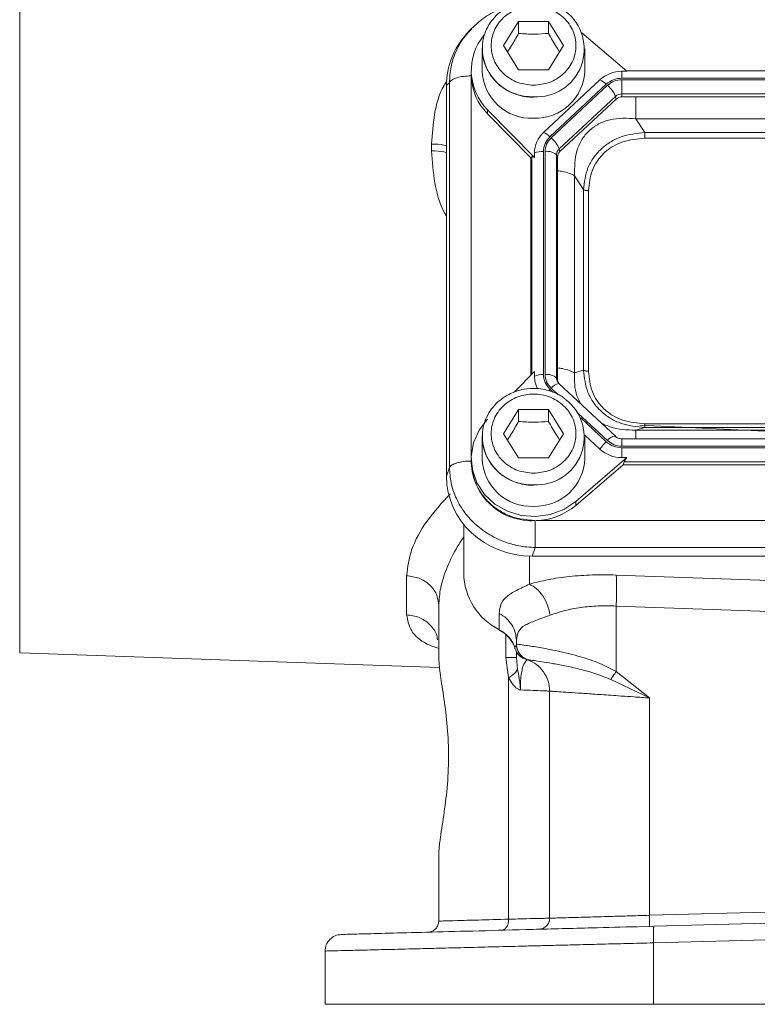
# Model space of a CAD drawing. Header units: inches. Extents: x 0.3 to 33.9, y 0.2 to 21.7.
# Tile 14 of 27: x 20.5 to 23.1, y 6.2 to 9.8. Entities that reach past the tile are written whole.
import ezdxf

# ---------------------------------------------------------------- set-up
doc = ezdxf.new("R2010")
doc.units = ezdxf.units.IN
doc.header["$MEASUREMENT"] = 0

msp = doc.modelspace()

# ---------------------------------------------------------------- linework, layer by layer
at = {"color": 8, "linetype": 'Continuous', "lineweight": 15}
for p, q in [((20.48234, 10.43532), (20.48234, 7.479)), ((22.11116, 9.55818), (22.11116, 8.18885)), ((22.33006, 9.26892), (22.33006, 8.48539)), ((22.39487, 8.43063), (22.40581, 8.42042)), ((22.3992, 8.43467), (22.42345, 8.41203)), ((22.49741, 8.34298), (22.60248, 8.24489)), ((22.50586, 8.32702), (22.59815, 8.24085)), ((22.65477, 8.25153), (22.65477, 8.22467)), ((22.3209, 7.82839), (22.3209, 7.72682)), ((22.23536, 7.46282), (22.23536, 7.54423)), ((22.26885, 7.49719), (22.27276, 7.50759))]:
    msp.add_line(p, q, dxfattribs=at)
at = {"color": 7, "linetype": 'Continuous', "lineweight": 15}
for p, q in [((22.22798, 9.67046), (22.28198, 9.75778)), ((22.28198, 9.75778), (22.38998, 9.75778)), ((22.28198, 9.75778), (22.28198, 9.71478)), ((22.38998, 9.75778), (22.44398, 9.67046)), ((22.38998, 9.75778), (22.38998, 9.71478)), ((22.10664, 9.72639), (22.09525, 9.71388)), ((22.11289, 9.73131), (22.10775, 9.72541)), ((22.67259, 9.57782), (22.5104, 9.71657)), ((22.15098, 9.65899), (22.15121, 9.66759)), ((22.28198, 9.58314), (22.22798, 9.67046)), ((22.44398, 9.67046), (22.38998, 9.58314)), ((22.15098, 9.65899), (22.15098, 9.58087)), ((22.52098, 9.58087), (22.52098, 9.65899)), ((22.11098, 9.58087), (22.11098, 9.56654)), ((22.11098, 9.56654), (22.11105, 9.56129)), ((22.38998, 9.58314), (22.28198, 9.58314)), ((22.65477, 9.57782), (22.67259, 9.57782)), ((22.65477, 9.55316), (22.65477, 9.57782)), ((25.37705, 9.58011), (22.66991, 9.58011)), ((22.03238, 9.53759), (22.02199, 9.52618)), ((22.02199, 9.52618), (22.02199, 8.11692)), ((22.03238, 9.53759), (22.03238, 8.14772)), ((22.57541, 9.54713), (22.37212, 9.35735)), ((22.59815, 9.53127), (22.39487, 9.34149)), ((22.60248, 9.52723), (22.3992, 9.33745)), ((25.3922, 9.55316), (22.65477, 9.55316)), ((25.3922, 9.54745), (22.65477, 9.54745)), ((22.65477, 9.54745), (22.65477, 9.49639)), ((22.63173, 9.48749), (22.42845, 9.2977)), ((22.63426, 9.47785), (22.63173, 9.48749)), ((25.3922, 9.49639), (22.65477, 9.49639)), ((22.65477, 9.49639), (22.65477, 9.48578)), ((22.63426, 9.47785), (22.43098, 9.28807)), ((25.3922, 9.48578), (22.65477, 9.48578)), ((22.17009, 9.43896), (22.33925, 9.26662)), ((22.17009, 9.43896), (22.17009, 9.42462)), ((22.32648, 9.26529), (22.17009, 9.42462)), ((22.7049, 9.40679), (22.73694, 9.35699)), ((25.34207, 9.40679), (22.7049, 9.40679)), ((25.31003, 9.35699), (22.73694, 9.35699)), ((21.96817, 9.31537), (21.96817, 9.29088)), ((25.31003, 9.33625), (22.73694, 9.33625)), ((22.33925, 9.26662), (22.33925, 9.28326)), ((22.37142, 9.28864), (22.37142, 8.48348)), ((22.37754, 9.28864), (22.37754, 8.48348)), ((22.4189, 9.2762), (22.4189, 8.47105)), ((22.42248, 9.26893), (22.4189, 9.2762)), ((22.43098, 9.28807), (22.42845, 9.2977)), ((22.32648, 9.26529), (22.33006, 9.26892)), ((22.32648, 9.26529), (22.32648, 8.48174)), ((22.42248, 9.26893), (22.42248, 8.46377)), ((22.48406, 9.20062), (22.48406, 8.48907)), ((22.5161, 9.15082), (22.48406, 9.20062)), ((22.5161, 9.15082), (22.5161, 8.4991)), ((22.53429, 9.14706), (22.53429, 8.49534)), ((22.33925, 8.49475), (22.26574, 8.41985)), ((22.33925, 8.49475), (22.33925, 8.47811)), ((22.5161, 8.4991), (22.48406, 8.48907)), ((22.42248, 8.46377), (22.4189, 8.47105)), ((22.4267, 8.45098), (22.42195, 8.4582)), ((22.63114, 8.26054), (22.42786, 8.45032)), ((22.22798, 8.27009), (22.28198, 8.35741)), ((22.28198, 8.35741), (22.38998, 8.35741)), ((22.28198, 8.35741), (22.28198, 8.31441)), ((22.38998, 8.35741), (22.44398, 8.27009)), ((22.38998, 8.35741), (22.38998, 8.31441)), ((22.73694, 8.29293), (22.7049, 8.2829)), ((22.7049, 8.2829), (25.34207, 8.2829)), ((23.73063, 8.25162), (22.71882, 8.30113)), ((22.73694, 8.30615), (25.31003, 8.30615)), ((22.73694, 8.29293), (25.31003, 8.29293)), ((22.15098, 8.25862), (22.15121, 8.26722)), ((22.15098, 8.25862), (22.15098, 8.1805)), ((22.28198, 8.18277), (22.22798, 8.27009)), ((22.44398, 8.27009), (22.38998, 8.18277)), ((22.52085, 8.26517), (22.57541, 8.21424)), ((22.52098, 8.1805), (22.52098, 8.25862)), ((25.3922, 8.25162), (22.65477, 8.25162)), ((22.65477, 8.25162), (22.65477, 8.25153)), ((22.65477, 8.22467), (25.3922, 8.22467)), ((22.65477, 8.18355), (22.65477, 8.21896)), ((22.65477, 8.21896), (25.3922, 8.21896)), ((22.11098, 8.1805), (22.11098, 8.16616)), ((22.38998, 8.18277), (22.28198, 8.18277)), ((22.48799, 8.02563), (22.67259, 8.18355)), ((22.67259, 8.18355), (22.65477, 8.18355)), ((22.02199, 8.11692), (22.03238, 8.14772)), ((22.65866, 8.1573), (22.48799, 8.0113)), ((22.65866, 8.1573), (22.66256, 8.16791)), ((22.65866, 8.1573), (25.38831, 8.1573)), ((22.66256, 8.16791), (25.3844, 8.16791)), ((22.48799, 8.02563), (22.48799, 8.0113)), ((22.08398, 7.94238), (22.08398, 7.76658)), ((22.34493, 7.95627), (25.70203, 7.95627)), ((22.33122, 7.82823), (22.3416, 7.85903)), ((22.3416, 7.85903), (25.70536, 7.85903)), ((22.33122, 7.82823), (25.71574, 7.82823)), ((21.87817, 7.61626), (21.87817, 7.75726)), ((22.63409, 7.75996), (23.3209, 7.73522)), ((21.99398, 7.65038), (21.99398, 7.45841)), ((22.63409, 7.64808), (23.3209, 7.62334)), ((22.63409, 7.64808), (22.63409, 7.41148)), ((22.21236, 7.56267), (22.21236, 7.62139)), ((22.27398, 7.52351), (22.27398, 7.51086)), ((22.27406, 7.51084), (22.27398, 7.51086)), ((22.27398, 7.51086), (22.27398, 7.50297)), ((20.48234, 7.479), (21.9971, 7.4261)), ((22.24608, 7.38876), (22.23536, 7.46282)), ((22.27398, 7.48366), (22.27398, 7.46282)), ((22.27398, 7.46282), (22.27813, 7.41939)), ((22.30393, 7.45759), (22.30685, 7.45659)), ((22.30685, 7.45659), (22.30801, 7.45623)), ((22.30801, 7.45623), (22.31398, 7.45429)), ((22.31402, 7.45428), (22.31398, 7.45429)), ((22.63409, 7.41148), (22.75409, 7.31632)), ((22.24608, 6.51798), (22.24608, 7.38876)), ((22.61431, 7.38289), (22.75409, 7.31632)), ((22.39398, 7.34116), (22.39398, 6.5215)), ((22.75409, 7.31632), (22.75409, 6.53192)), ((21.99398, 6.75304), (21.99398, 6.51102)), ((22.75409, 6.53192), (23.3209, 6.54676)), ((22.77013, 6.49238), (24.02398, 6.52522)), ((22.76955, 6.49122), (22.6578, 6.48944)), ((22.77013, 6.49238), (22.76959, 6.49009)), ((24.02398, 6.46528), (22.76856, 6.4324)), ((22.76856, 6.4324), (22.76856, 6.21072)), ((21.58398, 6.40287), (21.58398, 6.21072)), ((21.58398, 6.21072), (22.76856, 6.21072)), ((22.76856, 6.21072), (24.02398, 6.21072))]:
    msp.add_line(p, q, dxfattribs=at)
at = {"color": 8, "linetype": 'Continuous', "lineweight": 15, "flags": 128}
msp.add_lwpolyline([(22.38981, 8.42569), (22.39164, 8.42753), (22.39487, 8.43063)], dxfattribs=at)
at = {"color": 7, "linetype": 'Continuous', "lineweight": 15, "flags": 128}
for points in [[(22.42786, 8.45032), (22.42711, 8.45082), (22.42685, 8.45093)], [(22.17009, 8.32241), (22.13927, 8.28246), (22.11925, 8.23691), (22.11114, 8.18825), (22.11538, 8.13917), (22.13174, 8.09237), (22.15933, 8.0504), (22.19663, 8.01558), (22.24158, 7.98983), (22.29172, 7.97455), (22.34429, 7.97059), (22.3964, 7.97816), (22.4452, 7.99685), (22.48799, 8.02563)], [(22.21309, 7.56054), (22.21264, 7.56104), (22.21236, 7.56267)]]:
    msp.add_lwpolyline(points, dxfattribs=at)
at = {"color": 7, "linetype": 'Continuous', "lineweight": 15}
for centre, radius, start, end in [((22.347, 9.65764), 0.17172, 266.32252, 52.45635), ((22.31159, 9.58077), 0.20033, 139.98354, 225.06253), ((22.32836, 9.58543), 0.17744, 181.47304, 272.46169), ((22.34168, 9.58749), 0.17942, 268.1802, 357.88507), ((22.65414, 9.46147), 0.11635, 89.69333, 132.58983), ((22.31405, 9.56793), 0.20313, 182.75032, 224.87003), ((22.54535, 9.47979), 0.07374, 44.27472, 65.95094), ((22.53189, 9.44464), 0.10864, 23.22406, 49.47618), ((22.65458, 9.46262), 0.03377, 89.69297, 132.59), ((22.6546, 9.45572), 0.03006, 89.69349, 132.58995), ((22.44068, 9.28259), 0.10143, 132.52471, 179.62318), ((22.34207, 9.29001), 0.07374, 44.27477, 65.9508), ((22.32861, 9.25486), 0.10864, 23.2241, 49.47608), ((22.36931, 9.20234), 0.08632, 88.59508, 110.37688), ((22.38459, 9.23709), 0.05202, 48.73674, 97.79039), ((22.44835, 9.276), 0.02944, 132.52506, 179.62297), ((22.44869, 9.26875), 0.02621, 132.52501, 179.62289), ((22.36931, 8.39719), 0.08632, 88.59491, 110.37705), ((22.43839, 8.47825), 0.09914, 180.08386, 207.77324), ((22.38459, 8.43194), 0.05202, 48.73671, 97.79062), ((22.44798, 8.46379), 0.0255, 180.04623, 202.11427), ((22.347, 8.25727), 0.17172, 266.32251, 52.45635), ((22.70061, 8.13025), 0.15077, 132.80883, 146.14407), ((22.65414, 8.29989), 0.11635, 227.41003, 270.3068), ((22.32836, 8.18506), 0.17744, 181.47304, 272.46169), ((22.34168, 8.18712), 0.17942, 268.1802, 357.88507), ((22.32906, 8.17403), 0.21822, 182.06588, 273.2963), ((22.33728, 8.18966), 0.23351, 271.87657, 310.19633), ((22.31547, 7.76996), 0.23152, 180.8346, 243.55193), ((22.16081, 7.46108), 0.11392, 18.479, 63.09376)]:
    msp.add_arc(centre, radius, start, end, dxfattribs=at)
at = {"color": 8, "linetype": 'Continuous', "lineweight": 15}
for centre, radius, start, end in [((22.32836, 9.66356), 0.17744, 181.47305, 272.46168), ((22.44769, 8.47109), 0.02879, 180.08661, 208.28263), ((22.43595, 8.40379), 0.04801, 100.93005, 139.9639), ((22.32836, 8.26318), 0.17744, 181.47306, 272.46167), ((22.6353, 8.22088), 0.04067, 97.51213, 143.80733)]:
    msp.add_arc(centre, radius, start, end, dxfattribs=at)
at = {"color": 7, "linetype": 'Continuous', "lineweight": 15}
for centre, major_axis, ratio, start_param, end_param in [((22.34083, 9.51721), (0.31298, -0.06559), 0.927683, 2.6420187, 3.3336115), ((22.37142, 9.22416), (-0.0413, 0.04481), 0.1702111, 5.7675855, 6.2912751), ((22.7077, 8.20391), (0.0452, 0.04116), 0.1845839, 2.2768323, 2.8005219), ((22.34083, 8.1259), (0.31298, 0.06559), 0.927683, 2.9495738, 4.4902119)]:
    msp.add_ellipse(centre, major_axis=major_axis, ratio=ratio, start_param=start_param, end_param=end_param, dxfattribs=at)
for points, knots in [([(22.3416, 9.82757), (22.31885, 9.82631), (22.27399, 9.82383), (22.21047, 9.80253), (22.15277, 9.77114), (22.12196, 9.74124), (22.10657, 9.7263)], [0, 0, 0, 0, 0.2571685, 0.5070454, 0.7537632, 1, 1, 1, 1]), ([(22.33598, 9.83383), (22.32089, 9.83288), (22.29975, 9.83154), (22.26993, 9.82281), (22.24563, 9.81252), (22.21904, 9.79567), (22.19462, 9.77338), (22.17364, 9.74546), (22.15887, 9.71248), (22.15133, 9.68567), (22.15189, 9.6704), (22.15199, 9.66767)], [0, 0, 0, 0, 0.161387, 0.2260815, 0.3335788, 0.4457293, 0.5667868, 0.6945297, 0.8286351, 0.9693979, 1, 1, 1, 1]), ([(22.33598, 9.52762), (22.31674, 9.52953), (22.28713, 9.53247), (22.2515, 9.55028), (22.22702, 9.56871), (22.20715, 9.5916), (22.18867, 9.62485), (22.17929, 9.67046), (22.18867, 9.71607), (22.20715, 9.74933), (22.22702, 9.77218), (22.2515, 9.79074), (22.28713, 9.80799), (22.33598, 9.81675), (22.38483, 9.80799), (22.42046, 9.79074), (22.44494, 9.77218), (22.46482, 9.74933), (22.4833, 9.71607), (22.49268, 9.67046), (22.4833, 9.62485), (22.46482, 9.5916), (22.44494, 9.56871), (22.42046, 9.55028), (22.38483, 9.53247), (22.35523, 9.52953), (22.33598, 9.52762)], [0, 0, 0, 0, 0.0598642, 0.0920902, 0.125, 0.1579099, 0.1901358, 0.25, 0.3098642, 0.3420902, 0.375, 0.4079098, 0.4401358, 0.5, 0.5598642, 0.5920902, 0.625, 0.6579098, 0.6901358, 0.75, 0.8098642, 0.8420901, 0.875, 0.9079098, 0.9401358, 1, 1, 1, 1]), ([(22.24172, 9.64825), (22.24678, 9.65571), (22.26024, 9.67553), (22.27363, 9.6997), (22.28198, 9.71478)], [0, 0, 0, 0, 0.3763757, 1, 1, 1, 1]), ([(22.28198, 9.71478), (22.30128, 9.71321), (22.33737, 9.71029), (22.37328, 9.71335), (22.38998, 9.71478)], [0, 0, 0, 0, 0.5347465, 1, 1, 1, 1]), ([(22.38998, 9.71478), (22.39963, 9.69741), (22.41306, 9.67325), (22.42642, 9.65365), (22.43018, 9.64814)], [0, 0, 0, 0, 0.7188315, 1, 1, 1, 1]), ([(22.15199, 9.66767), (22.15171, 9.65714), (22.15105, 9.63246), (22.16183, 9.59597), (22.18098, 9.56099), (22.20632, 9.5325), (22.23474, 9.51146), (22.26235, 9.49786), (22.2892, 9.48922), (22.31337, 9.48482), (22.32957, 9.48434), (22.33598, 9.48416)], [0, 0, 0, 0, 0.1107126, 0.2593648, 0.393419, 0.5251752, 0.6505449, 0.7535358, 0.8367904, 0.9354276, 1, 1, 1, 1]), ([(22.11105, 9.56129), (22.10175, 9.56094), (22.08313, 9.56026), (22.05876, 9.55497), (22.04001, 9.54727), (22.03492, 9.54082), (22.03238, 9.53759)], [0, 0, 0, 0, 0.2499997, 0.50000046, 0.75000013, 1, 1, 1, 1]), ([(22.59815, 9.53127), (22.60642, 9.53754), (22.62296, 9.5501), (22.64416, 9.55214), (22.65477, 9.55316)], [0, 0, 0, 0, 0.5, 1, 1, 1, 1]), ([(22.60248, 9.52723), (22.61012, 9.53302), (22.62539, 9.54462), (22.64497, 9.5465), (22.65477, 9.54745)], [0, 0, 0, 0, 0.4999998, 1, 1, 1, 1]), ([(22.7049, 9.40679), (22.67345, 9.40843), (22.62684, 9.41086), (22.5704, 9.38955), (22.53517, 9.36491), (22.50833, 9.3316), (22.48383, 9.27735), (22.48397, 9.23153), (22.48406, 9.20062)], [0, 0, 0, 0, 0.2573967, 0.3816023, 0.5, 0.618394, 0.742603, 1, 1, 1, 1]), ([(22.73694, 9.35699), (22.70796, 9.35383), (22.66419, 9.34907), (22.6123, 9.3235), (22.57826, 9.29794), (22.55095, 9.26622), (22.52385, 9.21805), (22.51919, 9.1776), (22.5161, 9.15082)], [0, 0, 0, 0, 0.2489775, 0.3760593, 0.5000002, 0.623945, 0.7510227, 1, 1, 1, 1]), ([(22.73694, 9.35699), (22.73694, 9.35547), (22.73694, 9.35245), (22.73694, 9.34709), (22.73694, 9.34153), (22.73694, 9.33801), (22.73694, 9.33625)], [0, 0, 0, 0, 0.249998, 0.5000005, 0.7500002, 1, 1, 1, 1]), ([(22.37142, 9.28864), (22.37251, 9.29853), (22.3747, 9.31833), (22.38815, 9.33377), (22.39487, 9.34149)], [0, 0, 0, 0, 0.49999979, 1, 1, 1, 1]), ([(22.37754, 9.28864), (22.37855, 9.29778), (22.38057, 9.31606), (22.39299, 9.33032), (22.3992, 9.33745)], [0, 0, 0, 0, 0.50000091, 1, 1, 1, 1]), ([(22.73694, 9.33625), (22.71, 9.334), (22.66949, 9.33061), (22.62123, 9.30781), (22.58984, 9.2844), (22.56475, 9.25508), (22.54032, 9.21003), (22.5367, 9.1722), (22.53429, 9.14706)], [0, 0, 0, 0, 0.2500616, 0.3761472, 0.5, 0.6237897, 0.7499384, 1, 1, 1, 1]), ([(22.53429, 9.14706), (22.53245, 9.1471), (22.52879, 9.1472), (22.52368, 9.148), (22.51921, 9.14919), (22.51714, 9.15027), (22.5161, 9.15082)], [0, 0, 0, 0, 0.2499987, 0.499998, 0.7500033, 1, 1, 1, 1]), ([(22.5161, 8.4991), (22.51919, 8.47177), (22.52385, 8.43049), (22.55095, 8.38179), (22.57826, 8.34994), (22.61231, 8.32451), (22.66419, 8.29947), (22.70796, 8.29554), (22.73694, 8.29293)], [0, 0, 0, 0, 0.2489776, 0.3760595, 0.5000001, 0.6239451, 0.7510227, 1, 1, 1, 1]), ([(22.53429, 8.49534), (22.53245, 8.49539), (22.52879, 8.49548), (22.52368, 8.49628), (22.51921, 8.49747), (22.51714, 8.49855), (22.5161, 8.4991)], [0, 0, 0, 0, 0.2500018, 0.5000026, 0.7500018, 1, 1, 1, 1]), ([(22.53429, 8.49534), (22.5367, 8.47019), (22.54032, 8.43236), (22.56474, 8.38731), (22.58983, 8.358), (22.62123, 8.33458), (22.66948, 8.31178), (22.71, 8.30839), (22.73694, 8.30615)], [0, 0, 0, 0, 0.2500616, 0.3761472, 0.4999999, 0.6237896, 0.7499385, 1, 1, 1, 1]), ([(22.39487, 8.43063), (22.38815, 8.43835), (22.3747, 8.45379), (22.37251, 8.47359), (22.37142, 8.48348)], [0, 0, 0, 0, 0.50000058, 1, 1, 1, 1]), ([(22.3992, 8.43467), (22.39299, 8.4418), (22.38057, 8.45606), (22.37855, 8.47434), (22.37754, 8.48348)], [0, 0, 0, 0, 0.50000123, 1, 1, 1, 1]), ([(22.33598, 8.43346), (22.32089, 8.43251), (22.29975, 8.43117), (22.26993, 8.42244), (22.24563, 8.41215), (22.21904, 8.3953), (22.19462, 8.37301), (22.17364, 8.34509), (22.15887, 8.31211), (22.15133, 8.2853), (22.15189, 8.27003), (22.15199, 8.2673)], [0, 0, 0, 0, 0.161387, 0.2260816, 0.333579, 0.4457295, 0.566787, 0.6945297, 0.8286352, 0.9693982, 1, 1, 1, 1]), ([(22.45021, 8.39503), (22.44519, 8.399), (22.43228, 8.4092), (22.40953, 8.41965), (22.38279, 8.42843), (22.35859, 8.4328), (22.34239, 8.43327), (22.33598, 8.43346)], [0, 0, 0, 0, 0.1579978, 0.4061509, 0.6067502, 0.8444144, 1, 1, 1, 1]), ([(22.33598, 8.12725), (22.31674, 8.12916), (22.28713, 8.1321), (22.2515, 8.14991), (22.22702, 8.16834), (22.20715, 8.19123), (22.18867, 8.22448), (22.17929, 8.27009), (22.18867, 8.3157), (22.20715, 8.34896), (22.22702, 8.37181), (22.2515, 8.39037), (22.28713, 8.40762), (22.33598, 8.41638), (22.38483, 8.40762), (22.42046, 8.39037), (22.44494, 8.37181), (22.46482, 8.34896), (22.4833, 8.3157), (22.49268, 8.27009), (22.4833, 8.22448), (22.46482, 8.19123), (22.44494, 8.16834), (22.42046, 8.14991), (22.38483, 8.1321), (22.35523, 8.12916), (22.33598, 8.12725)], [0, 0, 0, 0, 0.0598642, 0.0920902, 0.125, 0.1579098, 0.1901358, 0.25, 0.3098642, 0.3420902, 0.375, 0.4079098, 0.4401358, 0.5, 0.5598642, 0.5920902, 0.625, 0.6579098, 0.6901358, 0.75, 0.8098642, 0.8420902, 0.875, 0.9079098, 0.9401358, 1, 1, 1, 1]), ([(22.24172, 8.24788), (22.24678, 8.25534), (22.26024, 8.27516), (22.27363, 8.29933), (22.28198, 8.31441)], [0, 0, 0, 0, 0.3763747, 1, 1, 1, 1]), ([(22.28198, 8.31441), (22.30128, 8.31284), (22.33737, 8.30992), (22.37328, 8.31298), (22.38998, 8.31441)], [0, 0, 0, 0, 0.5347464, 1, 1, 1, 1]), ([(22.38998, 8.31441), (22.39963, 8.29704), (22.41306, 8.27288), (22.42642, 8.25328), (22.43018, 8.24777)], [0, 0, 0, 0, 0.7188306, 1, 1, 1, 1]), ([(22.73694, 8.30615), (22.73694, 8.30448), (22.73694, 8.30116), (22.73694, 8.29719), (22.73694, 8.2942), (22.73694, 8.29335), (22.73694, 8.29293)], [0, 0, 0, 0, 0.2500047, 0.5000066, 0.7500058, 1, 1, 1, 1]), ([(22.15199, 8.2673), (22.15171, 8.25677), (22.15105, 8.23209), (22.16183, 8.1956), (22.18098, 8.16061), (22.20632, 8.13213), (22.23474, 8.11109), (22.26235, 8.09749), (22.2892, 8.08885), (22.31337, 8.08445), (22.32957, 8.08397), (22.33598, 8.08379)], [0, 0, 0, 0, 0.1107129, 0.259365, 0.3934188, 0.5251755, 0.650545, 0.7535357, 0.8367904, 0.9354276, 1, 1, 1, 1]), ([(22.65477, 8.22467), (22.64497, 8.22562), (22.62539, 8.2275), (22.61012, 8.2391), (22.60248, 8.24489)], [0, 0, 0, 0, 0.5000003, 1, 1, 1, 1]), ([(22.65477, 8.25153), (22.65243, 8.25166), (22.64777, 8.25193), (22.64114, 8.25393), (22.63503, 8.25692), (22.63166, 8.25977), (22.62999, 8.2612)], [0, 0, 0, 0, 0.2520887, 0.5027588, 0.7520491, 1, 1, 1, 1]), ([(22.65477, 8.21896), (22.64416, 8.21998), (22.62296, 8.22202), (22.60642, 8.23458), (22.59815, 8.24085)], [0, 0, 0, 0, 0.5, 1, 1, 1, 1]), ([(22.03238, 8.14772), (22.03492, 8.15095), (22.04001, 8.1574), (22.05876, 8.16509), (22.08313, 8.17039), (22.10175, 8.17107), (22.11105, 8.17141)], [0, 0, 0, 0, 0.24999992, 0.49999945, 0.75000025, 1, 1, 1, 1]), ([(22.03238, 8.14772), (22.0336, 8.12945), (22.03601, 8.09367), (22.05072, 8.04963), (22.06743, 8.01585), (22.08874, 7.98237), (22.12186, 7.94458), (22.17068, 7.90721), (22.225, 7.88047), (22.28279, 7.86329), (22.32172, 7.86047), (22.3416, 7.85903)], [0, 0, 0, 0, 0.12309662, 0.24091994, 0.30648646, 0.37154942, 0.50008521, 0.62862408, 0.75908009, 0.87690531, 1, 1, 1, 1]), ([(22.11299, 8.16233), (22.11576, 8.13819), (22.12019, 8.09953), (22.1475, 8.05212), (22.17702, 8.01777), (22.21382, 7.99016), (22.26762, 7.96344), (22.3124, 7.95911), (22.3416, 7.95627)], [0, 0, 0, 0, 0.2194628, 0.3515066, 0.4859111, 0.6203161, 0.7523598, 1, 1, 1, 1]), ([(22.3416, 7.95617), (22.3416, 7.94714), (22.3416, 7.92908), (22.3416, 7.90103), (22.3416, 7.87584), (22.3416, 7.86464), (22.3416, 7.85903)], [0, 0, 0, 0, 0.2499988, 0.500001, 0.7500005, 1, 1, 1, 1]), ([(21.87817, 7.75726), (21.89347, 7.75525), (21.92409, 7.75122), (21.96223, 7.72633), (21.98881, 7.69149), (21.99226, 7.66408), (21.99398, 7.65038)], [0, 0, 0, 0, 0.2500003, 0.4999996, 0.7499996, 1, 1, 1, 1]), ([(22.3209, 7.72682), (22.34292, 7.73267), (22.387, 7.74437), (22.46475, 7.75536), (22.5477, 7.76141), (22.60536, 7.76044), (22.63409, 7.75996)], [0, 0, 0, 0, 0.2512882, 0.5031128, 0.7523636, 1, 1, 1, 1]), ([(22.63409, 7.75996), (22.63447, 7.75465), (22.63523, 7.74404), (22.63553, 7.71682), (22.63523, 7.68416), (22.63447, 7.66011), (22.63409, 7.64808)], [0, 0, 0, 0, 0.25, 0.4999994, 0.7499995, 1, 1, 1, 1]), ([(22.21236, 7.62139), (22.21361, 7.63332), (22.21608, 7.65686), (22.23758, 7.6828), (22.27088, 7.70377), (22.30455, 7.71929), (22.3209, 7.72682)], [0, 0, 0, 0, 0.265203, 0.5230816, 0.7683609, 1, 1, 1, 1]), ([(22.3209, 7.72682), (22.32965, 7.72204), (22.34716, 7.71246), (22.36987, 7.68541), (22.3877, 7.65213), (22.39328, 7.62734), (22.39606, 7.61495)], [0, 0, 0, 0, 0.2499946, 0.500002, 0.7499957, 1, 1, 1, 1]), ([(22.39606, 7.61495), (22.41308, 7.62087), (22.44645, 7.63249), (22.5056, 7.64351), (22.56837, 7.64953), (22.61224, 7.64856), (22.63409, 7.64808)], [0, 0, 0, 0, 0.2576884, 0.5051675, 0.7534559, 1, 1, 1, 1]), ([(22.21236, 7.62139), (22.22125, 7.6159), (22.23904, 7.6049), (22.25851, 7.58087), (22.27153, 7.5533), (22.27317, 7.53344), (22.27398, 7.52351)], [0, 0, 0, 0, 0.2499995, 0.5000007, 0.7500004, 1, 1, 1, 1]), ([(22.27398, 7.52351), (22.27538, 7.53511), (22.27816, 7.5581), (22.30284, 7.57956), (22.34142, 7.59515), (22.37784, 7.60834), (22.39606, 7.61495)], [0, 0, 0, 0, 0.2546964, 0.5046695, 0.752029, 1, 1, 1, 1]), ([(22.21312, 7.56052), (22.21774, 7.55789), (22.23208, 7.54973), (22.25151, 7.53068), (22.26549, 7.5098), (22.26819, 7.4966), (22.2688, 7.49359)], [0, 0, 0, 0, 0.1711544, 0.5309129, 0.8929448, 1, 1, 1, 1]), ([(22.31398, 7.45429), (22.30836, 7.45686), (22.29711, 7.46201), (22.2843, 7.47573), (22.27563, 7.49238), (22.27453, 7.5047), (22.27398, 7.51086)], [0, 0, 0, 0, 0.2500001, 0.4999993, 0.7499989, 1, 1, 1, 1]), ([(22.27406, 7.51084), (22.27624, 7.5105), (22.28047, 7.50984), (22.30369, 7.50667), (22.33037, 7.50265), (22.35684, 7.49834), (22.38823, 7.49274), (22.42435, 7.48549), (22.46454, 7.47619), (22.51443, 7.46253), (22.57252, 7.44392), (22.61468, 7.42171), (22.63409, 7.41148)], [0, 0, 0, 0, 0.138461, 0.2684566, 0.3505381, 0.4289333, 0.5036869, 0.5926668, 0.6763056, 0.754763, 0.8870664, 1, 1, 1, 1]), ([(22.27406, 7.51084), (22.27474, 7.50394), (22.27612, 7.49015), (22.28618, 7.47328), (22.29913, 7.46091), (22.30906, 7.45649), (22.31402, 7.45428)], [0, 0, 0, 0, 0.2797687, 0.5595375, 0.779764, 1, 1, 1, 1]), ([(22.23536, 7.46282), (22.2411, 7.46282), (22.25257, 7.46282), (22.26458, 7.46282), (22.27251, 7.46282), (22.27349, 7.46282), (22.27398, 7.46282)], [0, 0, 0, 0, 0.2499995, 0.4999994, 0.7500001, 1, 1, 1, 1]), ([(22.26885, 7.49719), (22.2701, 7.49298), (22.27259, 7.48457), (22.28026, 7.47317), (22.29081, 7.46346), (22.29974, 7.45946), (22.30393, 7.45759)], [0, 0, 0, 0, 0.2519107, 0.5031452, 0.7668567, 1, 1, 1, 1]), ([(21.99398, 7.45841), (21.99536, 7.43968), (21.9981, 7.40235), (22.01311, 7.31531), (22.02599, 7.21345), (22.0311, 7.10156), (22.02523, 6.99008), (22.01174, 6.88721), (21.99734, 6.80426), (21.99503, 6.76899), (21.99398, 6.75304)], [0, 0, 0, 0, 0.1271949, 0.2535414, 0.3792697, 0.504564, 0.6298635, 0.755633, 0.8894805, 1, 1, 1, 1]), ([(22.31398, 7.45429), (22.31322, 7.45389), (22.31175, 7.45311), (22.30333, 7.4444), (22.29656, 7.42694), (22.29213, 7.4075), (22.28949, 7.384), (22.28843, 7.36216), (22.2884, 7.35082), (22.28838, 7.34518)], [0, 0, 0, 0, 0.2838417, 0.5517746, 0.6756969, 0.7915949, 0.8985948, 0.9495969, 1, 1, 1, 1]), ([(22.39398, 7.34116), (22.39288, 7.35347), (22.39069, 7.3781), (22.37335, 7.41139), (22.34775, 7.43885), (22.32527, 7.44913), (22.31402, 7.45428)], [0, 0, 0, 0, 0.25000018, 0.50000031, 0.74999946, 1, 1, 1, 1]), ([(22.31402, 7.45428), (22.31538, 7.45406), (22.31809, 7.45362), (22.33611, 7.45124), (22.3639, 7.44731), (22.40152, 7.44136), (22.44754, 7.43293), (22.50011, 7.42114), (22.55683, 7.40605), (22.59529, 7.39055), (22.61431, 7.38289)], [0, 0, 0, 0, 0.1246943, 0.2493649, 0.3746844, 0.5003338, 0.6263104, 0.7524235, 0.877585, 1, 1, 1, 1]), ([(22.24608, 7.38876), (22.25382, 7.39424), (22.26931, 7.40522), (22.27519, 7.41466), (22.27813, 7.41939)], [0, 0, 0, 0, 0.4999996, 1, 1, 1, 1]), ([(22.27813, 7.41939), (22.27954, 7.41162), (22.28184, 7.39891), (22.28568, 7.37856), (22.28777, 7.36335), (22.28828, 7.35267), (22.28837, 7.34934), (22.28837, 7.34782), (22.28838, 7.34656), (22.28837, 7.34551), (22.28838, 7.34517), (22.28838, 7.34514), (22.28838, 7.34514), (22.28838, 7.34514), (22.28838, 7.34514), (22.28838, 7.34514), (22.28838, 7.34514), (22.28838, 7.34514), (22.28838, 7.34516), (22.28838, 7.34517), (22.28838, 7.34518)], [0, 0, 0, 0, 0.3253718, 0.5326, 0.8280113, 0.9269725, 0.9496365, 0.9579265, 0.9861992, 0.9982861, 0.9991633, 0.9993534, 0.9993747, 0.9993816, 0.9993885, 0.9993943, 0.9994013, 0.9994203, 0.9996103, 1, 1, 1, 1]), ([(22.63409, 7.41148), (22.63047, 7.40635), (22.62321, 7.39609), (22.61728, 7.38729), (22.61431, 7.38289)], [0, 0, 0, 0, 0.4999987, 1, 1, 1, 1]), ([(22.28838, 7.34518), (22.28608, 7.34583), (22.2774, 7.34829), (22.2618, 7.36229), (22.25165, 7.37938), (22.24608, 7.38876)], [0, 0, 0, 0, 0.139884, 0.5282702, 1, 1, 1, 1]), ([(22.39398, 7.34116), (22.39275, 7.34121), (22.39025, 7.34131), (22.36959, 7.3421), (22.33709, 7.34333), (22.30474, 7.34456), (22.28838, 7.34518)], [0, 0, 0, 0, 0.2417602, 0.4890076, 0.7417517, 1, 1, 1, 1]), ([(22.75409, 7.31632), (22.73541, 7.31761), (22.70076, 7.31999), (22.65426, 7.3232), (22.6037, 7.3267), (22.55045, 7.33036), (22.49539, 7.33417), (22.45072, 7.33723), (22.41796, 7.33947), (22.39769, 7.34089), (22.39521, 7.34107), (22.39398, 7.34116)], [0, 0, 0, 0, 0.0976362, 0.1811178, 0.2504354, 0.3807761, 0.5004952, 0.6301211, 0.7565697, 0.8798569, 1, 1, 1, 1]), ([(21.99398, 6.51102), (21.9934, 6.50587), (21.99224, 6.49556), (21.98328, 6.48248), (21.97044, 6.47318), (21.96017, 6.47175), (21.95503, 6.47104)], [0, 0, 0, 0, 0.2500002, 0.4999986, 0.7499993, 1, 1, 1, 1]), ([(22.24608, 6.51798), (22.20779, 6.51692), (22.13313, 6.51487), (22.05483, 6.5127), (22.00352, 6.51129), (21.99714, 6.51111), (21.99398, 6.51102)], [0, 0, 0, 0, 0.2564854, 0.5000277, 0.7519032, 1, 1, 1, 1]), ([(22.22058, 6.47799), (22.22441, 6.47883), (22.23207, 6.48051), (22.24047, 6.49122), (22.24537, 6.5043), (22.24585, 6.51342), (22.24608, 6.51798)], [0, 0, 0, 0, 0.279635, 0.5592496, 0.7796389, 1, 1, 1, 1]), ([(22.39398, 6.5215), (22.39213, 6.52145), (22.38839, 6.52136), (22.35828, 6.52065), (22.31235, 6.51955), (22.26855, 6.51851), (22.24608, 6.51798)], [0, 0, 0, 0, 0.2481197, 0.4999796, 0.7435244, 1, 1, 1, 1]), ([(22.39398, 6.5215), (22.3934, 6.51634), (22.39224, 6.50604), (22.38328, 6.49296), (22.37044, 6.48366), (22.36017, 6.48223), (22.35503, 6.48151)], [0, 0, 0, 0, 0.24999958, 0.50000219, 0.74999986, 1, 1, 1, 1]), ([(22.75409, 6.53192), (22.72709, 6.53114), (22.6792, 6.52976), (22.61792, 6.52798), (22.57043, 6.52661), (22.53148, 6.52548), (22.49081, 6.5243), (22.45169, 6.52317), (22.41887, 6.52222), (22.39791, 6.52161), (22.39529, 6.52154), (22.39398, 6.5215)], [0, 0, 0, 0, 0.1409763, 0.2499821, 0.338293, 0.421686, 0.5001598, 0.6276814, 0.7500924, 0.8758254, 1, 1, 1, 1]), ([(22.75305, 6.49193), (22.75331, 6.49254), (22.75382, 6.49376), (22.75427, 6.50301), (22.75441, 6.51622), (22.7542, 6.52669), (22.75409, 6.53192)], [0, 0, 0, 0, 0.2499997, 0.5000031, 0.7500032, 1, 1, 1, 1]), ([(21.64241, 6.46285), (21.64655, 6.46296), (21.65483, 6.46318), (21.72097, 6.46491), (21.82402, 6.46761), (21.96405, 6.47127), (22.13507, 6.47575), (22.33131, 6.48089), (22.52556, 6.48598), (22.65494, 6.48937), (22.70945, 6.49079)], [0, 0, 0, 0, 0.1293794, 0.2587642, 0.3881492, 0.5175472, 0.6469488, 0.776363, 0.9057766, 1, 1, 1, 1]), ([(21.64241, 6.46285), (21.63471, 6.46178), (21.61929, 6.45963), (21.60003, 6.44569), (21.5866, 6.42607), (21.58485, 6.4106), (21.58398, 6.40287)], [0, 0, 0, 0, 0.2499996, 0.4999991, 0.749999, 1, 1, 1, 1]), ([(22.76856, 6.4324), (22.73662, 6.43161), (22.67499, 6.43007), (22.58689, 6.42788), (22.5066, 6.42588), (22.43419, 6.42408), (22.36956, 6.42246), (22.29071, 6.42049), (22.19905, 6.41821), (22.0976, 6.41568), (22.00708, 6.41342), (21.91308, 6.41107), (21.81958, 6.40875), (21.73293, 6.40661), (21.66568, 6.40494), (21.61846, 6.40376), (21.58932, 6.40301), (21.58575, 6.40292), (21.58398, 6.40287)], [0, 0, 0, 0, 0.0506363, 0.0976926, 0.1411684, 0.1810636, 0.2173778, 0.2501108, 0.3168163, 0.3807243, 0.4418347, 0.5001473, 0.5870069, 0.6724455, 0.7564635, 0.8390616, 0.9202402, 1, 1, 1, 1])]:
    msp.add_open_spline(points, degree=3, knots=knots, dxfattribs=at)
at = {"color": 8, "linetype": 'Continuous', "lineweight": 15}
for points, knots in [([(22.10775, 9.72541), (22.09949, 9.71655), (22.07733, 9.6928), (22.05401, 9.64773), (22.03597, 9.5934), (22.03359, 9.55647), (22.03238, 9.53759)], [0, 0, 0, 0, 0.1728691, 0.4634215, 0.7258427, 1, 1, 1, 1]), ([(22.02249, 9.54211), (22.01928, 9.53715), (21.99584, 9.50089), (21.97558, 9.42252), (21.97064, 9.35108), (21.96817, 9.31537)], [0, 0, 0, 0, 0.0735147, 0.5369675, 1, 1, 1, 1]), ([(22.7049, 9.48578), (22.7049, 9.47834), (22.7049, 9.46043), (22.7049, 9.4327), (22.7049, 9.41543), (22.7049, 9.40679)], [0, 0, 0, 0, 0.2620723, 0.6310354, 1, 1, 1, 1]), ([(21.96817, 9.31537), (21.98399, 9.31489), (22.0037, 9.31428), (22.01898, 9.30998), (22.02199, 9.30914)], [0, 0, 0, 0, 0.8030355, 1, 1, 1, 1]), ([(21.96817, 9.29088), (21.97095, 9.25241), (21.97653, 9.17534), (21.99758, 9.09524), (22.01964, 9.05817), (22.02199, 9.05422)], [0, 0, 0, 0, 0.4709502, 0.9436317, 1, 1, 1, 1]), ([(22.02199, 9.28451), (22.01898, 9.28538), (22.0037, 9.28977), (21.98399, 9.29039), (21.96817, 9.29088)], [0, 0, 0, 0, 0.1969611, 1, 1, 1, 1]), ([(22.48406, 9.20062), (22.47811, 9.20371), (22.46621, 9.20988), (22.4443, 9.21611), (22.42848, 9.21819), (22.42248, 9.21898)], [0, 0, 0, 0, 0.3831425, 0.7662853, 1, 1, 1, 1]), ([(22.48406, 8.48907), (22.47811, 8.49216), (22.46621, 8.49833), (22.4443, 8.50456), (22.42848, 8.50665), (22.42248, 8.50743)], [0, 0, 0, 0, 0.3831432, 0.7662863, 1, 1, 1, 1]), ([(22.48406, 8.48907), (22.48336, 8.46105), (22.48239, 8.4223), (22.5013, 8.38672), (22.50653, 8.37687)], [0, 0, 0, 0, 0.7231414, 1, 1, 1, 1]), ([(22.57928, 8.30895), (22.59013, 8.30379), (22.6293, 8.28514), (22.67317, 8.28384), (22.7049, 8.2829)], [0, 0, 0, 0, 0.27686125, 1, 1, 1, 1]), ([(22.7049, 8.2829), (22.7049, 8.2804), (22.7049, 8.27538), (22.7049, 8.26347), (22.7049, 8.25367), (22.7049, 8.25162)], [0, 0, 0, 0, 0.441542, 0.8830862, 1, 1, 1, 1]), ([(21.87817, 7.75726), (21.88212, 7.78854), (21.89002, 7.85117), (21.94481, 7.95307), (22.0054, 8.02061), (22.03491, 8.05349)], [0, 0, 0, 0, 0.33855821, 0.67793064, 1, 1, 1, 1]), ([(21.99398, 7.65038), (21.99536, 7.67136), (21.99813, 7.71325), (22.02044, 7.78255), (22.0493, 7.84432), (22.07494, 7.88358), (22.08398, 7.89743)], [0, 0, 0, 0, 0.2724596, 0.5441742, 0.8392156, 1, 1, 1, 1]), ([(21.99398, 7.49468), (21.97936, 7.4999), (21.93264, 7.51658), (21.8899, 7.55626), (21.88207, 7.59628), (21.87817, 7.61626)], [0, 0, 0, 0, 0.1857893, 0.5936267, 1, 1, 1, 1]), ([(21.87817, 7.61626), (21.89351, 7.61415), (21.92418, 7.60993), (21.96185, 7.58358), (21.98522, 7.55383), (21.98836, 7.53279), (21.98936, 7.52605)], [0, 0, 0, 0, 0.2880817, 0.5761627, 0.8642434, 1, 1, 1, 1]), ([(22.76959, 6.49009), (22.7694, 6.48953), (22.76883, 6.48787), (22.7683, 6.47559), (22.76809, 6.45601), (22.7684, 6.44027), (22.76856, 6.4324)], [0, 0, 0, 0, 0.1428891, 0.428593, 0.7142956, 1, 1, 1, 1])]:
    msp.add_open_spline(points, degree=3, knots=knots, dxfattribs=at)

doc.saveas('drawing.dxf')
